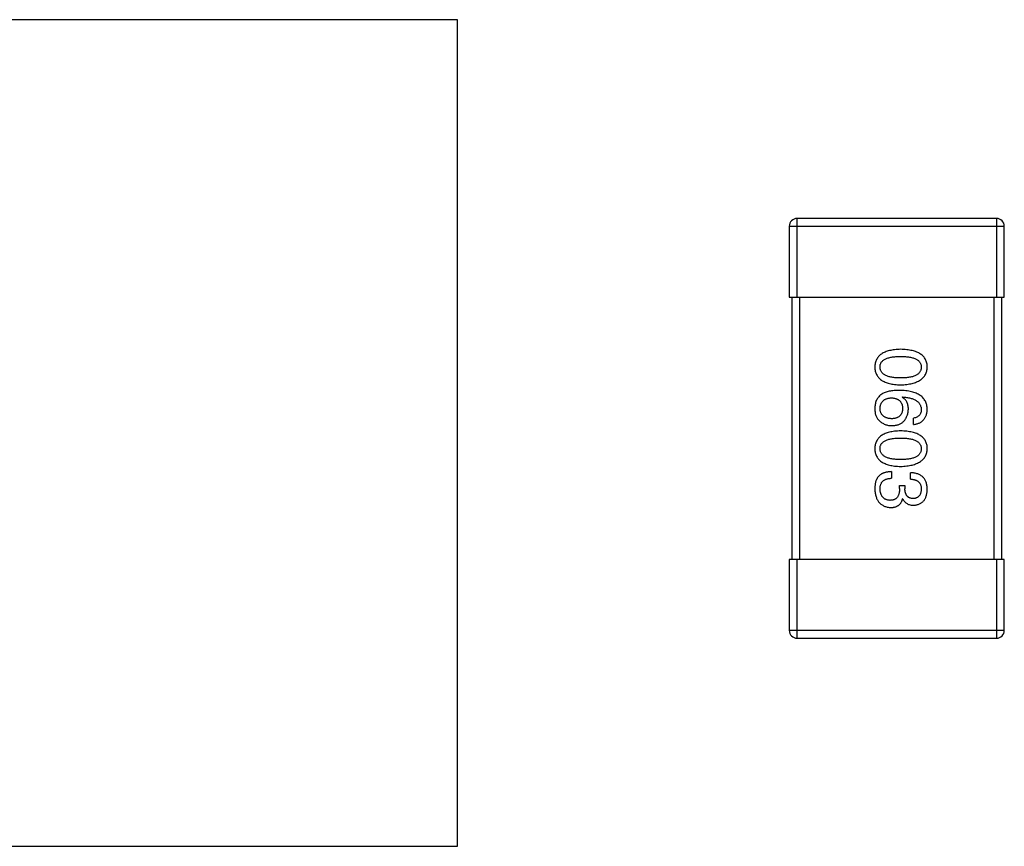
# Model space of a CAD drawing. Header units: millimetres. Extents: x 446.4 to 531.6, y 209.3 to 278.3.
# Tile 20 of 47: x 478.5 to 482.2, y 254.5 to 257.6. Entities that reach past the tile are written whole.
import ezdxf

# ---------------------------------------------------------------- set-up
doc = ezdxf.new("R2010")
doc.units = ezdxf.units.MM
doc.header["$LTSCALE"] = 30.734
doc.layers.get('0').update_dxf_attribs({"linetype": 'CONTINUOUS'})

msp = doc.modelspace()

# ---------------------------------------------------------------- linework, layer by layer
at = {"linetype": 'Continuous'}
for p, q in [((480.1593, 257.637), (477.0593, 257.637)), ((480.1593, 254.487), (480.1593, 257.637)), ((481.4244, 256.8499), (481.4244, 256.5799)), ((481.4244, 256.8499), (482.2444, 256.8499)), ((481.4544, 256.5799), (481.4544, 256.8799)), ((482.2144, 256.8799), (481.4544, 256.8799)), ((482.2144, 256.8799), (482.2144, 256.5799)), ((482.2444, 256.5799), (482.2444, 256.8499)), ((481.4244, 256.5799), (482.2444, 256.5799)), ((481.4344, 256.5799), (481.4344, 255.5799)), ((481.4644, 255.5799), (481.4644, 256.5799)), ((482.2044, 256.5799), (482.2044, 255.5799)), ((482.2344, 255.5799), (482.2344, 256.5799)), ((481.8544, 256.1982), (481.8555, 256.1993)), ((481.8982, 256.0944), (481.8982, 256.1184)), ((481.814, 255.9147), (481.814, 255.8895)), ((481.8861, 255.8863), (481.8861, 255.9103)), ((481.8446, 255.8502), (481.8446, 255.8622)), ((481.8446, 255.8622), (481.8654, 255.8622)), ((481.8654, 255.8622), (481.8654, 255.8491)), ((481.8577, 255.8108), (481.8566, 255.8108)), ((481.4244, 255.5799), (481.4244, 255.3099)), ((482.2444, 255.5799), (481.4244, 255.5799)), ((481.4544, 255.2799), (481.4544, 255.5799)), ((482.2144, 255.5799), (482.2144, 255.2799)), ((482.2444, 255.3099), (482.2444, 255.5799)), ((482.2444, 255.3099), (481.4244, 255.3099)), ((481.4544, 255.2799), (482.2144, 255.2799)), ((477.0593, 254.487), (480.1593, 254.487))]:
    msp.add_line(p, q, dxfattribs=at)
for centre, start, end in [((481.4544, 256.8499), 90, 180), ((482.2144, 256.8499), 0, 90), ((481.4544, 255.3099), 180, 270), ((482.2144, 255.3099), 270, 0)]:
    msp.add_arc(centre, 0.03, start, end, dxfattribs=at)
for points, knots in [([(481.849, 256.381), (481.845, 256.3808), (481.8374, 256.3806), (481.8264, 256.3796), (481.8161, 256.3781), (481.8065, 256.3761), (481.7977, 256.3736), (481.7897, 256.3706), (481.7823, 256.3671), (481.7758, 256.3631), (481.7699, 256.3586), (481.7649, 256.3536), (481.7606, 256.3481), (481.757, 256.3421), (481.7543, 256.3356), (481.7522, 256.3285), (481.751, 256.321), (481.7507, 256.3159), (481.7506, 256.3132)], [0, 0, 0, 0, 0.087693, 0.170223, 0.247496, 0.319826, 0.387768, 0.451403, 0.511459, 0.568358, 0.622671, 0.675251, 0.726739, 0.778422, 0.830759, 0.884394, 0.940865, 1, 1, 1, 1]), ([(481.9506, 256.3132), (481.9505, 256.3159), (481.9503, 256.321), (481.949, 256.3286), (481.9468, 256.3356), (481.944, 256.3421), (481.9403, 256.3481), (481.9359, 256.3536), (481.9307, 256.3586), (481.9246, 256.3631), (481.9178, 256.3671), (481.9103, 256.3706), (481.9019, 256.3736), (481.8928, 256.3761), (481.883, 256.3781), (481.8723, 256.3796), (481.8609, 256.3806), (481.853, 256.3808), (481.849, 256.381)], [0, 0, 0, 0, 0.057911, 0.113262, 0.165956, 0.217443, 0.268511, 0.319665, 0.372, 0.426129, 0.483365, 0.543779, 0.607756, 0.676562, 0.749704, 0.827713, 0.911177, 1, 1, 1, 1]), ([(481.7703, 256.3132), (481.7704, 256.3149), (481.7705, 256.318), (481.7714, 256.3227), (481.7729, 256.327), (481.7752, 256.331), (481.7779, 256.3347), (481.7813, 256.338), (481.7854, 256.341), (481.79, 256.3437), (481.7953, 256.3461), (481.8011, 256.3481), (481.8076, 256.3498), (481.8147, 256.3513), (481.8224, 256.3523), (481.8307, 256.3531), (481.8396, 256.3536), (481.8458, 256.3536), (481.849, 256.3537)], [0, 0, 0, 0, 0.049766, 0.097012, 0.143225, 0.188786, 0.235079, 0.282962, 0.333687, 0.387747, 0.445963, 0.508657, 0.576545, 0.649868, 0.72822, 0.812712, 0.903543, 1, 1, 1, 1]), ([(481.849, 256.3537), (481.8521, 256.3536), (481.8583, 256.3536), (481.8672, 256.3531), (481.8755, 256.3523), (481.8832, 256.3513), (481.8903, 256.3498), (481.8968, 256.3481), (481.9027, 256.3461), (481.9079, 256.3437), (481.9126, 256.341), (481.9166, 256.338), (481.92, 256.3346), (481.9228, 256.331), (481.925, 256.327), (481.9266, 256.3227), (481.9275, 256.318), (481.9276, 256.3149), (481.9277, 256.3132)], [0, 0, 0, 0, 0.096452, 0.187278, 0.271765, 0.350519, 0.423437, 0.491321, 0.554011, 0.612224, 0.666281, 0.717003, 0.764884, 0.811423, 0.856783, 0.902993, 0.950236, 1, 1, 1, 1]), ([(481.7506, 256.3132), (481.7507, 256.3106), (481.751, 256.3054), (481.7522, 256.2979), (481.7543, 256.2909), (481.757, 256.2844), (481.7606, 256.2783), (481.7649, 256.2728), (481.7699, 256.2678), (481.7758, 256.2633), (481.7823, 256.2593), (481.7897, 256.2558), (481.7977, 256.2529), (481.8065, 256.2504), (481.8161, 256.2483), (481.8264, 256.2469), (481.8374, 256.2459), (481.845, 256.2456), (481.849, 256.2455)], [0, 0, 0, 0, 0.059134, 0.115603, 0.169236, 0.221572, 0.273254, 0.32474, 0.377319, 0.431815, 0.488555, 0.548609, 0.612242, 0.680182, 0.75251, 0.829782, 0.91231, 1, 1, 1, 1]), ([(481.849, 256.2717), (481.8458, 256.2717), (481.8398, 256.2718), (481.831, 256.2723), (481.8227, 256.2731), (481.8151, 256.2742), (481.8081, 256.2756), (481.8017, 256.2774), (481.7958, 256.2795), (481.7906, 256.2819), (481.7859, 256.2847), (481.7819, 256.2878), (481.7784, 256.2912), (481.7755, 256.295), (481.7733, 256.2991), (481.7716, 256.3035), (481.7706, 256.3083), (481.7704, 256.3115), (481.7703, 256.3132)], [0, 0, 0, 0, 0.094834, 0.184067, 0.267029, 0.344713, 0.417334, 0.484367, 0.546941, 0.604717, 0.65953, 0.710539, 0.759381, 0.806382, 0.853027, 0.900623, 0.949121, 1, 1, 1, 1]), ([(481.849, 256.2455), (481.853, 256.2456), (481.8608, 256.246), (481.8721, 256.2471), (481.8826, 256.2487), (481.8924, 256.2508), (481.9015, 256.2533), (481.9098, 256.2563), (481.9173, 256.2598), (481.9241, 256.2639), (481.9301, 256.2684), (481.9354, 256.2733), (481.9399, 256.2788), (481.9436, 256.2847), (481.9465, 256.2912), (481.9487, 256.2981), (481.9501, 256.3055), (481.9505, 256.3106), (481.9506, 256.3132)], [0, 0, 0, 0, 0.088475, 0.171606, 0.249595, 0.322626, 0.391327, 0.455765, 0.516374, 0.573675, 0.628522, 0.681161, 0.732559, 0.783563, 0.83504, 0.887639, 0.942585, 1, 1, 1, 1]), ([(481.9277, 256.3132), (481.9276, 256.3115), (481.9275, 256.3083), (481.9266, 256.3035), (481.925, 256.2991), (481.9229, 256.295), (481.92, 256.2912), (481.9166, 256.2878), (481.9126, 256.2847), (481.9079, 256.2819), (481.9027, 256.2795), (481.8968, 256.2774), (481.8903, 256.2756), (481.8832, 256.2742), (481.8756, 256.2731), (481.8672, 256.2723), (481.8583, 256.2718), (481.8521, 256.2717), (481.849, 256.2717)], [0, 0, 0, 0, 0.050604, 0.098688, 0.145699, 0.191791, 0.238625, 0.286717, 0.337546, 0.391814, 0.449755, 0.512106, 0.579685, 0.652048, 0.730262, 0.814146, 0.904281, 1, 1, 1, 1]), ([(481.7768, 256.2102), (481.7748, 256.2088), (481.7709, 256.2058), (481.7657, 256.2006), (481.7613, 256.1949), (481.7576, 256.1887), (481.7546, 256.182), (481.7525, 256.1747), (481.7511, 256.167), (481.7508, 256.1616), (481.7506, 256.1589)], [0, 0, 0, 0, 0.125033, 0.246266, 0.36603, 0.485265, 0.606781, 0.732144, 0.862551, 1, 1, 1, 1]), ([(481.8446, 256.2244), (481.8411, 256.2244), (481.8342, 256.2244), (481.8242, 256.2236), (481.8147, 256.2226), (481.806, 256.221), (481.7978, 256.219), (481.7902, 256.2166), (481.7832, 256.2137), (481.7789, 256.2114), (481.7768, 256.2102)], [0, 0, 0, 0, 0.151498, 0.29521, 0.430242, 0.557137, 0.677306, 0.790845, 0.898111, 1, 1, 1, 1]), ([(481.9506, 256.1523), (481.9504, 256.1551), (481.9501, 256.1607), (481.9486, 256.1687), (481.9464, 256.1761), (481.9433, 256.1831), (481.9395, 256.1895), (481.9347, 256.1954), (481.9293, 256.2008), (481.923, 256.2055), (481.9159, 256.2098), (481.9081, 256.2135), (481.8994, 256.2167), (481.89, 256.2193), (481.8798, 256.2214), (481.8687, 256.2229), (481.8569, 256.2241), (481.8488, 256.2243), (481.8446, 256.2244)], [0, 0, 0, 0, 0.058957, 0.115262, 0.16907, 0.221312, 0.273147, 0.324961, 0.377649, 0.432026, 0.488925, 0.549039, 0.612912, 0.680653, 0.753056, 0.830314, 0.912483, 1, 1, 1, 1]), ([(481.7703, 256.1545), (481.7703, 256.1561), (481.7705, 256.1592), (481.7712, 256.1637), (481.7721, 256.1679), (481.7734, 256.1718), (481.7749, 256.1755), (481.7769, 256.1788), (481.7791, 256.1819), (481.7818, 256.1846), (481.7846, 256.1871), (481.7879, 256.1892), (481.7914, 256.1912), (481.7953, 256.1927), (481.7996, 256.194), (481.8041, 256.195), (481.8089, 256.1957), (481.8123, 256.1959), (481.814, 256.196)], [0, 0, 0, 0, 0.070403, 0.137196, 0.200053, 0.260887, 0.31876, 0.37535, 0.430743, 0.485927, 0.541678, 0.598832, 0.657726, 0.719441, 0.783504, 0.851852, 0.923533, 1, 1, 1, 1]), ([(481.814, 256.196), (481.8157, 256.1959), (481.8189, 256.1957), (481.8237, 256.195), (481.8281, 256.194), (481.8322, 256.1928), (481.836, 256.1912), (481.8395, 256.1894), (481.8426, 256.1873), (481.8455, 256.1849), (481.848, 256.1822), (481.8502, 256.1792), (481.8521, 256.176), (481.8536, 256.1724), (481.8549, 256.1686), (481.8558, 256.1645), (481.8564, 256.1602), (481.8566, 256.1572), (481.8566, 256.1556)], [0, 0, 0, 0, 0.076072, 0.148369, 0.216753, 0.281358, 0.342792, 0.401604, 0.458929, 0.514444, 0.569818, 0.625343, 0.681554, 0.739608, 0.800134, 0.863477, 0.929547, 1, 1, 1, 1]), ([(481.8785, 256.1523), (481.8784, 256.155), (481.8783, 256.16), (481.8772, 256.1674), (481.8752, 256.1741), (481.8727, 256.1802), (481.8692, 256.1857), (481.8651, 256.1906), (481.8601, 256.1948), (481.8563, 256.1971), (481.8544, 256.1982)], [0, 0, 0, 0, 0.144617, 0.279572, 0.40596, 0.526097, 0.64389, 0.760003, 0.877724, 1, 1, 1, 1]), ([(481.8555, 256.1993), (481.8584, 256.1991), (481.8638, 256.1987), (481.8718, 256.1977), (481.8792, 256.1964), (481.8861, 256.1948), (481.8925, 256.193), (481.8984, 256.1908), (481.9037, 256.1883), (481.9085, 256.1855), (481.9128, 256.1824), (481.9165, 256.179), (481.9198, 256.1753), (481.9224, 256.1713), (481.9246, 256.167), (481.9261, 256.1623), (481.9273, 256.1574), (481.9275, 256.1541), (481.9277, 256.1523)], [0, 0, 0, 0, 0.089218, 0.173709, 0.252753, 0.326963, 0.397099, 0.462534, 0.524018, 0.582178, 0.637235, 0.689955, 0.741228, 0.791618, 0.841661, 0.892925, 0.945259, 1, 1, 1, 1]), ([(481.7506, 256.1589), (481.7506, 256.1561), (481.7505, 256.1507), (481.7511, 256.1429), (481.7522, 256.1357), (481.754, 256.1292), (481.7563, 256.1233), (481.7593, 256.1181), (481.7628, 256.1135), (481.7656, 256.1109), (481.767, 256.1097)], [0, 0, 0, 0, 0.156782, 0.301945, 0.436395, 0.561474, 0.678489, 0.78853, 0.894967, 1, 1, 1, 1]), ([(481.8151, 256.1163), (481.8134, 256.1164), (481.81, 256.1166), (481.8051, 256.1173), (481.8006, 256.1182), (481.7964, 256.1194), (481.7924, 256.1208), (481.7888, 256.1226), (481.7855, 256.1245), (481.7826, 256.1268), (481.7799, 256.1294), (481.7775, 256.1322), (481.7755, 256.1353), (481.7738, 256.1386), (481.7724, 256.1422), (481.7714, 256.1461), (481.7707, 256.1502), (481.7704, 256.153), (481.7703, 256.1545)], [0, 0, 0, 0, 0.078863, 0.153308, 0.223539, 0.289857, 0.35341, 0.413572, 0.471721, 0.528235, 0.584279, 0.638781, 0.69466, 0.751251, 0.809198, 0.869697, 0.933318, 1, 1, 1, 1]), ([(481.8566, 256.1556), (481.8566, 256.1541), (481.8564, 256.1512), (481.8558, 256.1469), (481.8549, 256.1429), (481.8537, 256.1392), (481.8522, 256.1358), (481.8503, 256.1326), (481.8482, 256.1297), (481.8457, 256.1271), (481.843, 256.1248), (481.8399, 256.1227), (481.8365, 256.121), (481.8328, 256.1194), (481.8288, 256.1183), (481.8245, 256.1173), (481.8199, 256.1166), (481.8167, 256.1164), (481.8151, 256.1163)], [0, 0, 0, 0, 0.069884, 0.136529, 0.199638, 0.259844, 0.317774, 0.374356, 0.430026, 0.485148, 0.5409, 0.597889, 0.657472, 0.718614, 0.783613, 0.85129, 0.923712, 1, 1, 1, 1]), ([(481.8162, 256.09), (481.8185, 256.0901), (481.8231, 256.0904), (481.8297, 256.0914), (481.8359, 256.0928), (481.8418, 256.0946), (481.8472, 256.0969), (481.8521, 256.0997), (481.8567, 256.1029), (481.8608, 256.1066), (481.8645, 256.1108), (481.8678, 256.1154), (481.8706, 256.1204), (481.8731, 256.1259), (481.8751, 256.1319), (481.8766, 256.1383), (481.8778, 256.1451), (481.8783, 256.1499), (481.8785, 256.1523)], [0, 0, 0, 0, 0.071527, 0.139094, 0.20346, 0.264939, 0.323904, 0.381383, 0.437591, 0.493343, 0.549401, 0.606085, 0.664838, 0.725424, 0.788712, 0.855452, 0.925772, 1, 1, 1, 1]), ([(481.9277, 256.1523), (481.9276, 256.1501), (481.9275, 256.1457), (481.926, 256.1396), (481.9237, 256.1342), (481.9204, 256.1295), (481.9162, 256.1256), (481.911, 256.1224), (481.9049, 256.1199), (481.9005, 256.119), (481.8982, 256.1184)], [0, 0, 0, 0, 0.136586, 0.261496, 0.378089, 0.490612, 0.605522, 0.725767, 0.8561, 1, 1, 1, 1]), ([(481.8982, 256.0944), (481.9001, 256.0946), (481.904, 256.0951), (481.9097, 256.0964), (481.915, 256.098), (481.9199, 256.1), (481.9244, 256.1023), (481.9286, 256.105), (481.9325, 256.1081), (481.936, 256.1115), (481.939, 256.1154), (481.9418, 256.1196), (481.9442, 256.1241), (481.9462, 256.1291), (481.9479, 256.1344), (481.9492, 256.14), (481.9501, 256.146), (481.9504, 256.1502), (481.9506, 256.1523)], [0, 0, 0, 0, 0.06947, 0.136096, 0.199592, 0.260665, 0.319672, 0.377156, 0.433415, 0.489984, 0.546535, 0.604276, 0.663499, 0.725182, 0.788953, 0.855683, 0.926216, 1, 1, 1, 1]), ([(481.767, 256.1097), (481.7687, 256.1081), (481.7722, 256.105), (481.7778, 256.101), (481.7836, 256.0976), (481.7896, 256.0948), (481.7959, 256.0927), (481.8025, 256.0911), (481.8093, 256.0902), (481.8138, 256.0901), (481.8162, 256.09)], [0, 0, 0, 0, 0.129393, 0.255335, 0.378531, 0.500878, 0.622934, 0.746191, 0.87096, 1, 1, 1, 1]), ([(481.849, 256.0701), (481.845, 256.07), (481.8374, 256.0697), (481.8264, 256.0687), (481.8161, 256.0672), (481.8065, 256.0652), (481.7977, 256.0627), (481.7897, 256.0597), (481.7823, 256.0563), (481.7758, 256.0522), (481.7699, 256.0478), (481.7649, 256.0428), (481.7606, 256.0372), (481.757, 256.0312), (481.7543, 256.0247), (481.7522, 256.0177), (481.751, 256.0102), (481.7507, 256.005), (481.7506, 256.0023)], [0, 0, 0, 0, 0.087693, 0.170223, 0.247496, 0.319826, 0.387768, 0.451403, 0.511459, 0.568358, 0.622671, 0.675251, 0.726739, 0.778422, 0.830759, 0.884394, 0.940865, 1, 1, 1, 1]), ([(481.9506, 256.0023), (481.9505, 256.005), (481.9503, 256.0102), (481.949, 256.0177), (481.9468, 256.0247), (481.944, 256.0312), (481.9403, 256.0373), (481.9359, 256.0428), (481.9307, 256.0478), (481.9246, 256.0522), (481.9178, 256.0563), (481.9103, 256.0597), (481.9019, 256.0627), (481.8928, 256.0652), (481.883, 256.0672), (481.8723, 256.0687), (481.8609, 256.0697), (481.853, 256.07), (481.849, 256.0701)], [0, 0, 0, 0, 0.057911, 0.113262, 0.165956, 0.217443, 0.268511, 0.319665, 0.372, 0.426129, 0.483365, 0.543779, 0.607756, 0.676562, 0.749704, 0.827713, 0.911177, 1, 1, 1, 1]), ([(481.7703, 256.0023), (481.7704, 256.004), (481.7705, 256.0072), (481.7714, 256.0118), (481.7729, 256.0161), (481.7752, 256.0201), (481.7779, 256.0238), (481.7813, 256.0271), (481.7854, 256.0301), (481.79, 256.0328), (481.7953, 256.0352), (481.8011, 256.0373), (481.8076, 256.0389), (481.8147, 256.0404), (481.8224, 256.0415), (481.8307, 256.0422), (481.8396, 256.0427), (481.8458, 256.0428), (481.849, 256.0428)], [0, 0, 0, 0, 0.049766, 0.097012, 0.143225, 0.188786, 0.235079, 0.282962, 0.333687, 0.387747, 0.445963, 0.508657, 0.576545, 0.649868, 0.72822, 0.812712, 0.903543, 1, 1, 1, 1]), ([(481.849, 256.0428), (481.8521, 256.0428), (481.8583, 256.0427), (481.8672, 256.0422), (481.8755, 256.0415), (481.8832, 256.0404), (481.8903, 256.0389), (481.8968, 256.0373), (481.9027, 256.0352), (481.9079, 256.0328), (481.9126, 256.0301), (481.9166, 256.0272), (481.92, 256.0238), (481.9228, 256.0201), (481.925, 256.0161), (481.9266, 256.0118), (481.9275, 256.0072), (481.9276, 256.004), (481.9277, 256.0023)], [0, 0, 0, 0, 0.096452, 0.187278, 0.271765, 0.350519, 0.423437, 0.491321, 0.554011, 0.612224, 0.666281, 0.717003, 0.764884, 0.811423, 0.856783, 0.902993, 0.950236, 1, 1, 1, 1]), ([(481.7506, 256.0023), (481.7507, 255.9997), (481.751, 255.9945), (481.7522, 255.987), (481.7543, 255.98), (481.757, 255.9735), (481.7606, 255.9675), (481.7649, 255.9619), (481.7699, 255.9569), (481.7758, 255.9524), (481.7823, 255.9484), (481.7897, 255.945), (481.7977, 255.942), (481.8065, 255.9395), (481.8161, 255.9375), (481.8264, 255.936), (481.8374, 255.935), (481.845, 255.9347), (481.849, 255.9346)], [0, 0, 0, 0, 0.059134, 0.115603, 0.169236, 0.221572, 0.273254, 0.32474, 0.377319, 0.431815, 0.488555, 0.548609, 0.612242, 0.680182, 0.75251, 0.829782, 0.91231, 1, 1, 1, 1]), ([(481.849, 255.9608), (481.8458, 255.9608), (481.8398, 255.9609), (481.831, 255.9614), (481.8227, 255.9622), (481.8151, 255.9633), (481.8081, 255.9647), (481.8017, 255.9665), (481.7958, 255.9686), (481.7906, 255.9711), (481.7859, 255.9738), (481.7819, 255.9769), (481.7784, 255.9803), (481.7755, 255.9841), (481.7733, 255.9882), (481.7716, 255.9926), (481.7706, 255.9974), (481.7704, 256.0007), (481.7703, 256.0023)], [0, 0, 0, 0, 0.094834, 0.184067, 0.267029, 0.344713, 0.417334, 0.484367, 0.546941, 0.604717, 0.65953, 0.710539, 0.759381, 0.806382, 0.853027, 0.900623, 0.949121, 1, 1, 1, 1]), ([(481.849, 255.9346), (481.853, 255.9348), (481.8608, 255.9351), (481.8721, 255.9362), (481.8826, 255.9379), (481.8924, 255.9399), (481.9015, 255.9424), (481.9098, 255.9455), (481.9173, 255.949), (481.9241, 255.953), (481.9301, 255.9575), (481.9354, 255.9625), (481.9399, 255.9679), (481.9436, 255.9739), (481.9465, 255.9803), (481.9487, 255.9872), (481.9501, 255.9946), (481.9505, 255.9997), (481.9506, 256.0023)], [0, 0, 0, 0, 0.088475, 0.171606, 0.249595, 0.322626, 0.391327, 0.455765, 0.516374, 0.573675, 0.628522, 0.681161, 0.732559, 0.783563, 0.83504, 0.887639, 0.942585, 1, 1, 1, 1]), ([(481.9277, 256.0023), (481.9276, 256.0007), (481.9275, 255.9974), (481.9266, 255.9926), (481.925, 255.9882), (481.9229, 255.9841), (481.92, 255.9804), (481.9166, 255.9769), (481.9126, 255.9738), (481.9079, 255.971), (481.9027, 255.9686), (481.8968, 255.9665), (481.8903, 255.9648), (481.8832, 255.9633), (481.8756, 255.9622), (481.8672, 255.9614), (481.8583, 255.9609), (481.8521, 255.9608), (481.849, 255.9608)], [0, 0, 0, 0, 0.050604, 0.098688, 0.145699, 0.191791, 0.238625, 0.286717, 0.337546, 0.391814, 0.449755, 0.512106, 0.579685, 0.652048, 0.730262, 0.814146, 0.904281, 1, 1, 1, 1]), ([(481.814, 255.9147), (481.8122, 255.9146), (481.8087, 255.9145), (481.8036, 255.914), (481.7987, 255.9133), (481.7941, 255.9125), (481.7897, 255.9114), (481.7855, 255.9101), (481.7816, 255.9085), (481.7779, 255.9068), (481.7745, 255.9049), (481.7713, 255.9027), (481.7683, 255.9003), (481.7656, 255.8977), (481.7631, 255.8949), (481.7609, 255.8919), (481.7588, 255.8886), (481.7577, 255.8863), (481.7572, 255.8852)], [0, 0, 0, 0, 0.078937, 0.154495, 0.226898, 0.296844, 0.363348, 0.427781, 0.48946, 0.549586, 0.607902, 0.664733, 0.720805, 0.776157, 0.831175, 0.886736, 0.943094, 1, 1, 1, 1]), ([(481.9506, 255.8469), (481.9505, 255.8494), (481.9504, 255.8543), (481.9494, 255.8614), (481.9482, 255.868), (481.9463, 255.8742), (481.944, 255.8799), (481.9411, 255.885), (481.9378, 255.8898), (481.934, 255.894), (481.9297, 255.8978), (481.9249, 255.901), (481.9196, 255.9037), (481.9139, 255.9061), (481.9076, 255.9079), (481.9009, 255.9092), (481.8937, 255.9101), (481.8887, 255.9102), (481.8861, 255.9103)], [0, 0, 0, 0, 0.073232, 0.142595, 0.207997, 0.270074, 0.329156, 0.386529, 0.441846, 0.496976, 0.551877, 0.607941, 0.665637, 0.725446, 0.788542, 0.855101, 0.925196, 1, 1, 1, 1]), ([(481.7572, 255.8852), (481.7566, 255.884), (481.7555, 255.8817), (481.7542, 255.8779), (481.7531, 255.8739), (481.7522, 255.8695), (481.7515, 255.8648), (481.751, 255.8599), (481.7507, 255.8546), (481.7506, 255.851), (481.7506, 255.8491)], [0, 0, 0, 0, 0.101955, 0.208983, 0.322698, 0.44339, 0.570851, 0.70629, 0.84885, 1, 1, 1, 1]), ([(481.7703, 255.848), (481.7703, 255.8496), (481.7704, 255.8528), (481.7709, 255.8574), (481.7717, 255.8617), (481.773, 255.8657), (481.7745, 255.8694), (481.7763, 255.8728), (481.7786, 255.8759), (481.7812, 255.8787), (481.7841, 255.8811), (481.7874, 255.8833), (481.791, 255.8851), (481.7949, 255.8866), (481.7992, 255.8878), (481.8038, 255.8887), (481.8088, 255.8893), (481.8122, 255.8895), (481.814, 255.8895)], [0, 0, 0, 0, 0.071272, 0.13882, 0.201858, 0.262757, 0.320043, 0.376709, 0.431462, 0.486034, 0.541209, 0.597703, 0.65589, 0.717768, 0.782056, 0.850407, 0.92277, 1, 1, 1, 1]), ([(481.8861, 255.8863), (481.8878, 255.8862), (481.8911, 255.8861), (481.8958, 255.8855), (481.9002, 255.8847), (481.9043, 255.8835), (481.908, 255.8821), (481.9114, 255.8804), (481.9145, 255.8785), (481.9173, 255.8762), (481.9198, 255.8737), (481.9219, 255.8708), (481.9237, 255.8677), (481.9251, 255.8643), (481.9263, 255.8606), (481.9271, 255.8567), (481.9276, 255.8524), (481.9276, 255.8495), (481.9277, 255.848)], [0, 0, 0, 0, 0.078134, 0.15164, 0.221358, 0.286689, 0.348614, 0.407697, 0.464247, 0.520153, 0.574432, 0.629291, 0.684538, 0.742032, 0.801329, 0.863637, 0.930123, 1, 1, 1, 1]), ([(481.7506, 255.8491), (481.7507, 255.8464), (481.751, 255.841), (481.7519, 255.8333), (481.7533, 255.8261), (481.7552, 255.8193), (481.7574, 255.8131), (481.7601, 255.8074), (481.7633, 255.8021), (481.7669, 255.7974), (481.771, 255.7932), (481.7755, 255.7895), (481.7805, 255.7863), (481.7859, 255.7836), (481.7917, 255.7814), (481.798, 255.7798), (481.8048, 255.7786), (481.8094, 255.7782), (481.8118, 255.7781)], [0, 0, 0, 0, 0.078078, 0.151942, 0.221594, 0.28726, 0.350176, 0.409768, 0.467648, 0.523784, 0.578904, 0.634014, 0.689819, 0.746826, 0.805875, 0.867063, 0.931764, 1, 1, 1, 1]), ([(481.8085, 255.8054), (481.8071, 255.8055), (481.8042, 255.8057), (481.8001, 255.8065), (481.7962, 255.8074), (481.7926, 255.8088), (481.7893, 255.8104), (481.7862, 255.8123), (481.7834, 255.8146), (481.7809, 255.8171), (481.7786, 255.8199), (481.7766, 255.8231), (481.7749, 255.8265), (481.7734, 255.8302), (481.7722, 255.8343), (481.7713, 255.8386), (481.7706, 255.8432), (481.7704, 255.8464), (481.7703, 255.848)], [0, 0, 0, 0, 0.068514, 0.133941, 0.195994, 0.255362, 0.312994, 0.369441, 0.424687, 0.480522, 0.537148, 0.594801, 0.654411, 0.716817, 0.781981, 0.850498, 0.923306, 1, 1, 1, 1]), ([(481.8446, 255.8502), (481.8446, 255.8484), (481.8446, 255.8449), (481.8441, 255.8398), (481.8434, 255.8351), (481.8424, 255.8307), (481.8412, 255.8266), (481.8396, 255.8229), (481.8378, 255.8196), (481.8356, 255.8166), (481.8333, 255.8139), (481.8305, 255.8116), (481.8276, 255.8097), (481.8243, 255.8081), (481.8208, 255.8069), (481.8169, 255.806), (481.8128, 255.8055), (481.81, 255.8054), (481.8085, 255.8054)], [0, 0, 0, 0, 0.082495, 0.159728, 0.232496, 0.300725, 0.365163, 0.425859, 0.483728, 0.538892, 0.592921, 0.646195, 0.699968, 0.754746, 0.811387, 0.870806, 0.933482, 1, 1, 1, 1]), ([(481.8971, 255.8119), (481.8958, 255.812), (481.8934, 255.8122), (481.8899, 255.8127), (481.8866, 255.8135), (481.8836, 255.8146), (481.8808, 255.816), (481.8783, 255.8176), (481.8759, 255.8195), (481.8738, 255.8218), (481.8719, 255.8242), (481.8703, 255.827), (481.8689, 255.83), (481.8677, 255.8333), (481.8668, 255.8369), (481.866, 255.8407), (481.8655, 255.8448), (481.8654, 255.8476), (481.8654, 255.8491)], [0, 0, 0, 0, 0.067741, 0.131599, 0.192143, 0.249977, 0.306453, 0.361639, 0.416449, 0.471489, 0.527582, 0.584873, 0.644974, 0.70814, 0.77492, 0.845909, 0.920585, 1, 1, 1, 1]), ([(481.9277, 255.848), (481.9276, 255.8466), (481.9275, 255.844), (481.927, 255.8401), (481.9263, 255.8365), (481.9254, 255.8331), (481.9243, 255.8299), (481.9229, 255.8271), (481.9213, 255.8244), (481.9195, 255.822), (481.9175, 255.8199), (481.9152, 255.818), (481.9128, 255.8163), (481.91, 255.815), (481.9071, 255.8138), (481.9039, 255.8129), (481.9006, 255.8123), (481.8983, 255.8121), (481.8971, 255.8119)], [0, 0, 0, 0, 0.078051, 0.151197, 0.220412, 0.286742, 0.34933, 0.409464, 0.467368, 0.52298, 0.578639, 0.633998, 0.690142, 0.746855, 0.805868, 0.867776, 0.932345, 1, 1, 1, 1]), ([(481.8992, 255.7868), (481.9012, 255.787), (481.9051, 255.7873), (481.9107, 255.7884), (481.916, 255.7898), (481.9209, 255.7917), (481.9254, 255.794), (481.9296, 255.7967), (481.9334, 255.7999), (481.9368, 255.8034), (481.9398, 255.8074), (481.9425, 255.8119), (481.9448, 255.8167), (481.9467, 255.8219), (481.9483, 255.8276), (481.9494, 255.8337), (481.9503, 255.8401), (481.9505, 255.8446), (481.9506, 255.8469)], [0, 0, 0, 0, 0.067521, 0.132139, 0.193339, 0.252064, 0.309083, 0.364848, 0.420021, 0.475612, 0.532002, 0.589602, 0.649896, 0.712634, 0.778603, 0.848416, 0.922155, 1, 1, 1, 1]), ([(481.8118, 255.7781), (481.8132, 255.7781), (481.816, 255.7781), (481.8201, 255.7786), (481.824, 255.7791), (481.8277, 255.7801), (481.8312, 255.7812), (481.8345, 255.7826), (481.8376, 255.7843), (481.8406, 255.7862), (481.8433, 255.7884), (481.8458, 255.7908), (481.8481, 255.7936), (481.8502, 255.7965), (481.8521, 255.7997), (481.8539, 255.8032), (481.8553, 255.8069), (481.8562, 255.8095), (481.8566, 255.8108)], [0, 0, 0, 0, 0.071215, 0.138707, 0.20396, 0.266995, 0.327734, 0.387609, 0.445602, 0.503345, 0.561136, 0.618597, 0.677672, 0.738255, 0.799989, 0.863961, 0.930555, 1, 1, 1, 1]), ([(481.8577, 255.8108), (481.8587, 255.8089), (481.8605, 255.8052), (481.8642, 255.8002), (481.8686, 255.7961), (481.8735, 255.7926), (481.8791, 255.79), (481.8853, 255.7881), (481.8921, 255.787), (481.8968, 255.7869), (481.8992, 255.7868)], [0, 0, 0, 0, 0.125227, 0.244792, 0.361427, 0.478215, 0.59667, 0.722058, 0.856314, 1, 1, 1, 1])]:
    msp.add_open_spline(points, degree=3, knots=knots, dxfattribs=at)

doc.saveas('drawing.dxf')
